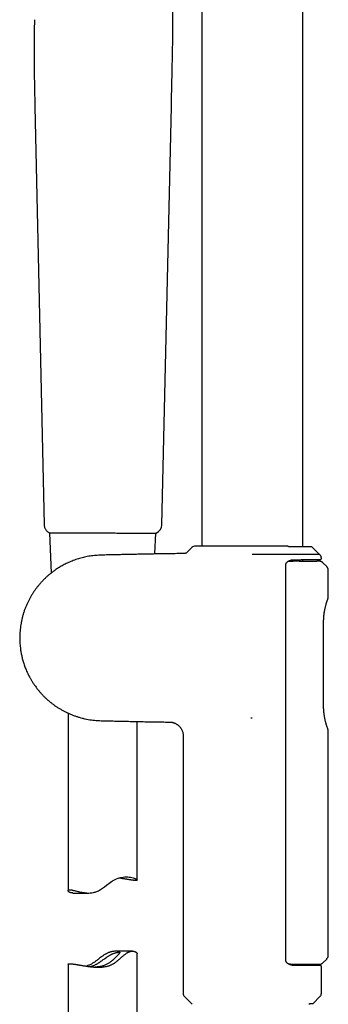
# Model space of a CAD drawing. Header units: millimetres. Extents: x 8 to 849, y 12 to 2010.
# Tile 64 of 111: x 88 to 155, y 1546 to 1761. Entities that reach past the tile are written whole.
import ezdxf

# ---------------------------------------------------------------- set-up
doc = ezdxf.new("R2010")
doc.units = ezdxf.units.MM

msp = doc.modelspace()

# ---------------------------------------------------------------- linework, layer by layer
at = {"color": 7, "linetype": 'Continuous', "lineweight": 30}
for p, q in [((127.43, 1961.3), (127.43, 1646.04)), ((149.33, 1645.92), (149.33, 1961.3)), ((91.17, 1741.63), (93.18, 1650.7)), ((118.73, 1650.7), (120.81, 1741.63)), ((94.2, 1649), (94.21, 1648.99)), ((94.33, 1648.97), (94.71, 1640.21)), ((117.23, 1644.35), (117.42, 1648.89)), ((125.28, 1645.75), (124.26, 1644.73)), ((145.99, 1646.04), (145.94, 1646.04)), ((146.02, 1646.04), (145.98, 1646.04)), ((152.97, 1644.25), (151.47, 1645.75)), ((138.38, 1644.22), (138.38, 1644.25)), ((146.23, 1642.8), (146.82, 1642.79)), ((146.82, 1642.79), (147.28, 1642.78)), ((149.33, 1642.79), (149.33, 1643.12)), ((152.89, 1642.79), (152.38, 1642.8)), ((153.38, 1643.35), (153.38, 1643.45)), ((154.53, 1641.61), (153.72, 1642.43)), ((145.67, 1555.91), (145.67, 1642.08)), ((154.88, 1634.96), (154.88, 1640.77)), ((153.87, 1611.21), (153.87, 1629.64)), ((98.38, 1609.74), (98.38, 1571.14)), ((138.08, 1608.69), (138.05, 1608.73)), ((138.08, 1608.69), (138.38, 1608.75)), ((113.38, 1573.46), (113.38, 1607.92)), ((123.38, 1604.79), (123.38, 1548.81)), ((154.88, 1557.11), (154.88, 1605.88)), ((99.39, 1570.62), (102.85, 1570.62)), ((112.36, 1557.97), (108.91, 1557.97)), ((113.38, 1507.3), (113.38, 1557.46)), ((98.38, 1555.13), (98.38, 1507.3)), ((146.7, 1555.12), (146.38, 1555.12)), ((153.18, 1554.84), (153.18, 1555.14)), ((153.38, 1548.81), (153.38, 1554.64)), ((153.67, 1555.41), (154.53, 1556.26)), ((123.67, 1548.1), (125.35, 1546.42)), ((151.58, 1546.6), (153.08, 1548.1)), ((150.69, 1546.42), (150.87, 1546.6)), ((150.87, 1546.6), (151.58, 1546.6))]:
    msp.add_line(p, q, dxfattribs=at)
at = {"color": 7, "linetype": 'Continuous', "lineweight": 30, "flags": 128}
for points in [[(117.5, 1648.9), (117.48, 1648.89), (117.46, 1648.89)], [(99.39, 1570.63), (99.29, 1570.63), (99.17, 1570.64), (99.06, 1570.66), (98.95, 1570.68), (98.85, 1570.72), (98.76, 1570.75), (98.68, 1570.79), (98.61, 1570.83), (98.55, 1570.88), (98.5, 1570.93), (98.45, 1570.97), (98.42, 1571.02), (98.39, 1571.07), (98.38, 1571.11), (98.38, 1571.15), (98.39, 1571.19), (98.4, 1571.22), (98.44, 1571.25), (98.48, 1571.28), (98.54, 1571.3), (98.62, 1571.31), (98.7, 1571.32), (98.8, 1571.32), (98.92, 1571.31), (99.04, 1571.3), (99.16, 1571.28), (99.29, 1571.26), (99.43, 1571.23), (99.58, 1571.2), (99.74, 1571.16), (99.9, 1571.12), (100.08, 1571.07), (100.26, 1571.03), (100.46, 1570.98), (100.67, 1570.93), (100.89, 1570.88), (101.11, 1570.83), (101.34, 1570.78), (101.59, 1570.74), (101.84, 1570.7), (102.1, 1570.67), (102.43, 1570.64), (102.78, 1570.62), (103.14, 1570.63), (103.51, 1570.66), (103.87, 1570.72), (104.05, 1570.77), (104.24, 1570.82), (104.42, 1570.88), (104.6, 1570.95), (104.78, 1571.03), (104.96, 1571.12), (105.2, 1571.24), (105.43, 1571.38), (105.65, 1571.53), (105.88, 1571.68), (106.32, 1572), (106.75, 1572.33), (107.01, 1572.53), (107.26, 1572.72), (107.52, 1572.91), (107.78, 1573.09), (108.05, 1573.27), (108.33, 1573.43), (108.61, 1573.57), (108.9, 1573.7), (109.26, 1573.84), (109.45, 1573.9), (109.63, 1573.95), (109.82, 1573.99), (110, 1574.03), (110.36, 1574.08), (110.7, 1574.11), (111.02, 1574.12), (111.33, 1574.11), (111.62, 1574.08), (111.93, 1574.04), (112.22, 1573.99), (112.48, 1573.92), (112.71, 1573.85), (112.83, 1573.81), (112.93, 1573.77), (113.03, 1573.73), (113.12, 1573.69), (113.19, 1573.65), (113.25, 1573.61), (113.3, 1573.57), (113.34, 1573.53), (113.37, 1573.49), (113.38, 1573.45), (113.35, 1573.41), (113.29, 1573.39), (113.29, 1573.39)]]:
    msp.add_lwpolyline(points, dxfattribs=at)
at = {"color": 7, "linetype": 'Continuous', "lineweight": 30}
for centre, radius, start, end in [((116.73, 1650.74), 2, 293.5697, 358.6892), ((125.99, 1645.04), 1, 90, 135), ((150.76, 1645.04), 1, 45, 56.9866), ((124.38, 1548.81), 1, 180, 225), ((152.38, 1548.81), 1, 315, 0)]:
    msp.add_arc(centre, radius, start, end, dxfattribs=at)
for points, knots in [([(120.8, 1741.63), (120.82, 1742.11), (120.84, 1743.08), (120.87, 1744.51), (120.9, 1745.91), (120.93, 1747.27), (120.96, 1748.6), (120.99, 1749.87), (121.01, 1751.09), (121.04, 1752.24), (121.06, 1753.37), (121.08, 1754.46), (121.1, 1755.53), (121.11, 1756.56), (121.13, 1757.56), (121.14, 1758.53), (121.15, 1759.47), (121.15, 1760.38), (121.16, 1761.25), (121.16, 1762.09), (121.16, 1762.91), (121.16, 1763.7), (121.16, 1764.46), (121.15, 1765.21), (121.15, 1765.92), (121.14, 1766.61), (121.13, 1767.27), (121.12, 1767.9), (121.11, 1768.5), (121.09, 1769.08), (121.08, 1769.63), (121.06, 1770.16), (121.05, 1770.67), (121.03, 1771.16), (121.02, 1771.64), (121, 1772.12), (120.98, 1772.63), (120.95, 1773.18), (120.93, 1773.76), (120.9, 1774.38), (120.86, 1775.03), (120.82, 1775.71), (120.78, 1776.41), (120.73, 1777.13), (120.68, 1777.86), (120.62, 1778.6), (120.56, 1779.37), (120.49, 1780.16), (120.42, 1780.98), (120.34, 1781.82), (120.25, 1782.69), (120.15, 1783.58), (120.05, 1784.5), (119.93, 1785.45), (119.81, 1786.41), (119.68, 1787.4), (119.54, 1788.41), (119.38, 1789.46), (119.21, 1790.54), (119.03, 1791.65), (118.84, 1792.8), (118.63, 1793.98), (118.41, 1795.18), (118.18, 1796.4), (117.93, 1797.65), (117.67, 1798.93), (117.4, 1800.25), (117.11, 1801.61), (116.8, 1803.01), (116.47, 1804.44), (116.14, 1805.9), (115.79, 1807.4), (115.43, 1808.92), (115.18, 1809.95), (115.05, 1810.47)], [0, 0, 0, 0, 0.021098, 0.041733, 0.061887, 0.081548, 0.100708, 0.119362, 0.136483, 0.15315, 0.169365, 0.18513, 0.200447, 0.215321, 0.229755, 0.243755, 0.257324, 0.270469, 0.282971, 0.295072, 0.306778, 0.318093, 0.329217, 0.339944, 0.350279, 0.360226, 0.369788, 0.378808, 0.387463, 0.395756, 0.403689, 0.411415, 0.418771, 0.425758, 0.432484, 0.439493, 0.446861, 0.454588, 0.463156, 0.472126, 0.481499, 0.491275, 0.501455, 0.512042, 0.522397, 0.533118, 0.544206, 0.555666, 0.567499, 0.579711, 0.592307, 0.60529, 0.618668, 0.632447, 0.646376, 0.660705, 0.675441, 0.690593, 0.706454, 0.722763, 0.739528, 0.756757, 0.774458, 0.79231, 0.810631, 0.829427, 0.848701, 0.868862, 0.889521, 0.910675, 0.932315, 0.954428, 0.976998, 1, 1, 1, 1]), ([(91.07, 1760.54), (91.05, 1759.53), (91.01, 1757.48), (90.99, 1754.39), (91, 1751.25), (91.04, 1748.07), (91.1, 1744.86), (91.15, 1742.71), (91.17, 1741.63)], [0, 0, 0, 0, 0.160564, 0.324225, 0.490565, 0.659069, 0.829122, 1, 1, 1, 1]), ([(93.18, 1650.7), (93.19, 1650.62), (93.2, 1650.46), (93.25, 1650.22), (93.33, 1649.97), (93.44, 1649.74), (93.59, 1649.52), (93.77, 1649.32), (93.97, 1649.14), (94.13, 1649.04), (94.2, 1649)], [0, 0, 0, 0, 0.114167, 0.233114, 0.35619, 0.482569, 0.611267, 0.741182, 0.871149, 1, 1, 1, 1]), ([(94.27, 1648.98), (94.27, 1648.98), (94.24, 1648.98), (94.22, 1648.99), (94.2, 1649)], [0, 0, 0, 0, 0.329428, 1, 1, 1, 1]), ([(94.21, 1648.99), (94.23, 1648.99), (94.26, 1648.98), (94.3, 1648.97), (94.34, 1648.97), (94.36, 1648.97), (94.39, 1648.98), (94.44, 1648.98), (94.49, 1648.98), (94.56, 1648.98), (94.66, 1648.97), (94.8, 1648.97), (94.99, 1648.97), (95.21, 1648.97), (95.45, 1648.97), (95.73, 1648.97), (96.02, 1648.97), (96.34, 1648.97), (96.69, 1648.97), (97.06, 1648.97), (97.45, 1648.97), (97.86, 1648.96), (98.29, 1648.96), (98.75, 1648.96), (99.22, 1648.96), (99.71, 1648.96), (100.21, 1648.96), (100.71, 1648.95), (101.19, 1648.95), (101.67, 1648.95), (102.15, 1648.95), (102.52, 1648.95), (102.79, 1648.94), (102.94, 1648.94), (103.09, 1648.94), (103.24, 1648.94), (103.4, 1648.94), (103.57, 1648.94), (103.78, 1648.94), (104.02, 1648.94), (104.3, 1648.94), (104.62, 1648.94), (104.97, 1648.93), (105.21, 1648.93), (105.34, 1648.93)], [0, 0, 0, 0, 0.014716, 0.031408, 0.047111, 0.062007, 0.076373, 0.090236, 0.111023, 0.130642, 0.150038, 0.18463, 0.219133, 0.253555, 0.287148, 0.320789, 0.354455, 0.388121, 0.421781, 0.455416, 0.488994, 0.522569, 0.556189, 0.589834, 0.623488, 0.657142, 0.690798, 0.724452, 0.7539, 0.783326, 0.812737, 0.841994, 0.851205, 0.860333, 0.86938, 0.878344, 0.887244, 0.89711, 0.908556, 0.922975, 0.939317, 0.957592, 0.977814, 1, 1, 1, 1]), ([(94.21, 1648.99), (94.23, 1648.99), (94.26, 1648.98), (94.3, 1648.97), (94.32, 1648.97), (94.33, 1648.97)], [0, 0, 0, 0, 0.343409, 0.727955, 1, 1, 1, 1]), ([(105.33, 1648.93), (105.51, 1648.93), (105.86, 1648.93), (106.21, 1648.92), (106.39, 1648.92)], [0, 0, 0, 0, 0.49996, 1, 1, 1, 1]), ([(106.39, 1648.92), (106.6, 1648.92), (107.03, 1648.92), (107.67, 1648.92), (108.3, 1648.92), (108.93, 1648.91), (109.55, 1648.91), (110.15, 1648.91), (110.74, 1648.91), (111.32, 1648.91), (111.88, 1648.9), (112.42, 1648.9), (112.94, 1648.9), (113.44, 1648.9), (113.92, 1648.9), (114.37, 1648.9), (114.79, 1648.9), (115.19, 1648.9), (115.56, 1648.9), (115.89, 1648.9), (116.2, 1648.89), (116.46, 1648.89), (116.67, 1648.89), (116.85, 1648.89), (117, 1648.89), (117.13, 1648.89), (117.23, 1648.89), (117.29, 1648.89), (117.33, 1648.89), (117.37, 1648.89), (117.4, 1648.89), (117.42, 1648.89), (117.43, 1648.89), (117.45, 1648.89), (117.46, 1648.89), (117.47, 1648.89), (117.47, 1648.89), (117.48, 1648.89), (117.49, 1648.9), (117.5, 1648.9), (117.5, 1648.9), (117.5, 1648.9)], [0, 0, 0, 0, 0.036393, 0.072833, 0.10931, 0.145806, 0.182307, 0.218796, 0.255259, 0.291724, 0.328203, 0.36468, 0.401138, 0.437555, 0.473912, 0.510198, 0.546539, 0.582957, 0.619421, 0.655888, 0.692291, 0.728633, 0.757716, 0.78681, 0.815719, 0.844736, 0.874696, 0.891754, 0.908327, 0.923808, 0.937646, 0.949733, 0.960025, 0.968876, 0.976409, 0.982746, 0.98865, 0.993342, 0.997002, 0.999804, 1, 1, 1, 1]), ([(124.26, 1644.73), (124.22, 1644.69), (124.12, 1644.6), (123.97, 1644.52), (123.82, 1644.47), (123.7, 1644.44), (123.61, 1644.44), (123.57, 1644.44)], [0, 0, 0, 0, 0.24754, 0.499783, 0.668391, 0.83558, 1, 1, 1, 1]), ([(145.94, 1646.04), (145.76, 1646.04), (145.41, 1646.04), (144.86, 1646.04), (144.29, 1646.04), (143.71, 1646.04), (143.15, 1646.04), (142.64, 1646.04), (142.16, 1646.04), (141.68, 1646.04), (141.2, 1646.04), (140.71, 1646.04), (140.21, 1646.04), (139.68, 1646.04), (139.12, 1646.04), (138.51, 1646.04), (137.91, 1646.04), (137.31, 1646.04), (136.72, 1646.04), (136.12, 1646.04), (135.54, 1646.04), (134.97, 1646.04), (134.4, 1646.04), (133.85, 1646.04), (133.3, 1646.04), (132.8, 1646.04), (132.34, 1646.04), (131.92, 1646.04), (131.52, 1646.04), (131.12, 1646.04), (130.74, 1646.04), (130.36, 1646.04), (130.01, 1646.04), (129.67, 1646.04), (129.35, 1646.04), (129.04, 1646.04), (128.74, 1646.04), (128.46, 1646.04), (128.19, 1646.04), (127.93, 1646.04), (127.68, 1646.04), (127.44, 1646.04), (127.22, 1646.04), (127.01, 1646.04), (126.82, 1646.04), (126.66, 1646.04), (126.49, 1646.04), (126.35, 1646.04), (126.22, 1646.04), (126.12, 1646.04), (126.04, 1646.04), (126, 1646.04), (125.99, 1646.04), (125.99, 1646.04)], [0, 0, 0, 0, 0.023876, 0.04765, 0.071389, 0.095159, 0.11903, 0.137279, 0.155452, 0.173579, 0.191689, 0.209813, 0.22798, 0.24622, 0.268106, 0.289886, 0.311613, 0.333338, 0.355112, 0.376988, 0.398568, 0.420046, 0.441474, 0.462898, 0.484371, 0.50594, 0.523464, 0.54092, 0.558335, 0.575735, 0.593146, 0.610596, 0.62811, 0.644862, 0.661554, 0.67821, 0.694853, 0.711505, 0.728191, 0.744934, 0.762853, 0.780701, 0.798504, 0.816291, 0.834091, 0.851932, 0.869843, 0.891626, 0.913305, 0.934931, 0.956555, 0.978227, 1, 1, 1, 1]), ([(146.29, 1645.92), (146.27, 1645.94), (146.21, 1645.98), (146.12, 1646.02), (146.06, 1646.03), (146.04, 1646.03)], [0, 0, 0, 0, 0.318787, 0.739415, 1, 1, 1, 1]), ([(146.29, 1645.92), (146.29, 1645.92), (146.29, 1645.92), (146.29, 1645.9), (146.29, 1645.89), (146.28, 1645.88)], [0, 0, 0, 0, 0.276923, 0.687244, 1, 1, 1, 1]), ([(151.2, 1645.92), (151.19, 1645.92), (151.19, 1645.92), (151.16, 1645.92), (151.13, 1645.92), (151.1, 1645.92), (151.06, 1645.92), (151.02, 1645.92), (150.97, 1645.92), (150.94, 1645.92), (150.9, 1645.92), (150.86, 1645.92), (150.83, 1645.92), (150.79, 1645.92), (150.71, 1645.92), (150.58, 1645.92), (150.39, 1645.92), (150.17, 1645.92), (149.94, 1645.92), (149.7, 1645.92), (149.47, 1645.92), (149.23, 1645.92), (148.98, 1645.92), (148.78, 1645.92), (148.63, 1645.92), (148.55, 1645.92), (148.45, 1645.92), (148.34, 1645.92), (148.22, 1645.92), (148.07, 1645.92), (147.91, 1645.92), (147.73, 1645.92), (147.52, 1645.92), (147.28, 1645.92), (147.02, 1645.92), (146.73, 1645.92), (146.49, 1645.93), (146.34, 1645.92), (146.29, 1645.92)], [0, 0, 0, 0, 0.035873, 0.069227, 0.100079, 0.128444, 0.154331, 0.17775, 0.198708, 0.215762, 0.230788, 0.245177, 0.259673, 0.274276, 0.288987, 0.339942, 0.391792, 0.443694, 0.495623, 0.537157, 0.578604, 0.619901, 0.659549, 0.697083, 0.709728, 0.722118, 0.735059, 0.750024, 0.767058, 0.786165, 0.807336, 0.830561, 0.857072, 0.885776, 0.916645, 0.949739, 0.985141, 1, 1, 1, 1]), ([(151.31, 1645.88), (151.29, 1645.89), (151.26, 1645.91), (151.22, 1645.92), (151.19, 1645.92)], [0, 0, 0, 0, 0.47279, 1, 1, 1, 1]), ([(123.57, 1644.44), (123.5, 1644.44), (122.97, 1644.43), (121.98, 1644.42), (120.6, 1644.4), (119.25, 1644.38), (117.92, 1644.36), (116.62, 1644.34), (115.36, 1644.31), (114.13, 1644.29), (112.94, 1644.26), (111.82, 1644.24), (110.78, 1644.22), (109.8, 1644.2), (108.85, 1644.17), (107.93, 1644.15), (107.1, 1644.14), (106.35, 1644.12), (105.68, 1644.1), (105.03, 1644.07), (104.4, 1644.03), (103.77, 1643.98), (103.16, 1643.9), (102.56, 1643.79), (101.98, 1643.67), (101.42, 1643.54), (100.88, 1643.39), (100.34, 1643.22), (99.79, 1643.03), (99.24, 1642.82), (98.71, 1642.61), (98.21, 1642.38), (97.74, 1642.15), (97.29, 1641.92), (96.87, 1641.68), (96.47, 1641.44), (96.1, 1641.21), (95.75, 1640.98), (95.43, 1640.75), (95.13, 1640.53), (94.77, 1640.26), (94.35, 1639.92), (93.86, 1639.5), (93.38, 1639.05), (92.91, 1638.58), (92.47, 1638.1), (92.06, 1637.63), (91.69, 1637.18), (91.33, 1636.69), (90.97, 1636.19), (90.63, 1635.67), (90.3, 1635.12), (89.98, 1634.55), (89.68, 1633.95), (89.39, 1633.33), (89.12, 1632.68), (88.87, 1632.01), (88.66, 1631.34), (88.46, 1630.66), (88.3, 1629.98), (88.16, 1629.3), (88.05, 1628.63), (87.97, 1627.96), (87.91, 1627.3), (87.88, 1626.66), (87.87, 1626.03), (87.89, 1625.41), (87.92, 1624.8), (87.98, 1624.21), (88.04, 1623.69), (88.11, 1623.23), (88.18, 1622.82), (88.26, 1622.42), (88.34, 1622.03), (88.44, 1621.62), (88.56, 1621.19), (88.69, 1620.74), (88.84, 1620.28), (89.01, 1619.82), (89.18, 1619.35), (89.38, 1618.88), (89.61, 1618.38), (89.86, 1617.88), (90.13, 1617.37), (90.43, 1616.86), (90.75, 1616.33), (91.09, 1615.83), (91.44, 1615.35), (91.79, 1614.89), (92.16, 1614.44), (92.56, 1613.98), (92.99, 1613.53), (93.43, 1613.09), (93.89, 1612.66), (94.37, 1612.25), (94.87, 1611.85), (95.4, 1611.45), (95.94, 1611.08), (96.5, 1610.73), (97.07, 1610.4), (97.66, 1610.08), (98.28, 1609.78), (98.92, 1609.49), (99.56, 1609.24), (100.19, 1609.02), (100.8, 1608.82), (101.43, 1608.65), (102.08, 1608.49), (102.75, 1608.36), (103.44, 1608.26), (104.14, 1608.18), (104.85, 1608.12), (105.56, 1608.09), (106.29, 1608.07), (107.03, 1608.06), (108.02, 1608.04), (109.28, 1608.01), (110.75, 1607.98), (112.19, 1607.94), (113.6, 1607.91), (115.03, 1607.88), (116.5, 1607.86), (118, 1607.83), (119.31, 1607.81), (120.12, 1607.8), (120.42, 1607.79)], [0, 0, 0, 0, 0.002254, 0.018023, 0.033438, 0.048798, 0.063779, 0.078376, 0.092586, 0.106406, 0.119835, 0.132877, 0.144172, 0.155166, 0.16586, 0.176257, 0.186358, 0.194079, 0.201607, 0.208938, 0.216065, 0.22298, 0.230088, 0.236975, 0.243649, 0.250116, 0.256381, 0.262448, 0.26935, 0.275988, 0.282367, 0.288492, 0.29447, 0.300193, 0.305663, 0.310886, 0.315862, 0.320515, 0.324937, 0.32913, 0.333098, 0.340168, 0.347401, 0.354797, 0.362354, 0.370067, 0.376615, 0.383276, 0.390058, 0.396968, 0.404017, 0.411215, 0.418575, 0.426112, 0.433845, 0.441793, 0.449859, 0.457866, 0.465818, 0.473698, 0.481487, 0.489168, 0.496728, 0.504154, 0.511435, 0.518567, 0.525541, 0.532354, 0.538998, 0.545472, 0.550212, 0.554851, 0.55939, 0.563856, 0.568557, 0.573572, 0.578902, 0.584547, 0.589872, 0.59545, 0.601281, 0.607365, 0.613703, 0.620175, 0.626893, 0.633855, 0.641062, 0.64737, 0.653853, 0.660511, 0.667343, 0.67435, 0.68153, 0.688458, 0.695539, 0.702773, 0.710159, 0.717698, 0.724983, 0.732416, 0.740008, 0.747768, 0.755703, 0.763817, 0.770916, 0.778152, 0.785528, 0.793048, 0.800718, 0.808544, 0.816519, 0.824486, 0.832576, 0.840786, 0.849109, 0.857535, 0.87437, 0.89156, 0.907189, 0.923066, 0.939194, 0.955583, 0.972585, 0.989881, 1, 1, 1, 1]), ([(152.97, 1644.25), (152.97, 1644.25), (152.97, 1644.25), (152.95, 1644.25), (152.91, 1644.25), (152.83, 1644.25), (152.74, 1644.25), (152.61, 1644.25), (152.46, 1644.25), (152.28, 1644.25), (152.08, 1644.25), (151.86, 1644.25), (151.61, 1644.25), (151.34, 1644.25), (151.05, 1644.25), (150.74, 1644.25), (150.39, 1644.25), (150.03, 1644.25), (149.64, 1644.25), (149.24, 1644.25), (148.83, 1644.25), (148.4, 1644.25), (147.96, 1644.25), (147.5, 1644.25), (147.03, 1644.25), (146.54, 1644.24), (146.04, 1644.24), (145.52, 1644.25), (144.98, 1644.25), (144.43, 1644.25), (143.87, 1644.25), (143.31, 1644.25), (142.74, 1644.25), (142.16, 1644.24), (141.57, 1644.24), (140.97, 1644.24), (140.36, 1644.24), (139.75, 1644.24), (139.09, 1644.24), (138.63, 1644.25), (138.38, 1644.25)], [0, 0, 0, 0, 0.009877, 0.036225, 0.062618, 0.089149, 0.115727, 0.142835, 0.169993, 0.197301, 0.224659, 0.250983, 0.27735, 0.30385, 0.330394, 0.35747, 0.384598, 0.411882, 0.439219, 0.465429, 0.491725, 0.518063, 0.544485, 0.570263, 0.596084, 0.622248, 0.648413, 0.674768, 0.701124, 0.727833, 0.754587, 0.78069, 0.806832, 0.833311, 0.859789, 0.886469, 0.913148, 0.940205, 0.967314, 1, 1, 1, 1]), ([(145.67, 1642.08), (145.68, 1642.12), (145.68, 1642.18), (145.71, 1642.28), (145.75, 1642.35), (145.81, 1642.44), (145.88, 1642.53), (145.99, 1642.63), (146.11, 1642.72), (146.25, 1642.81), (146.38, 1642.88), (146.48, 1642.92), (146.58, 1642.96), (146.67, 1642.99), (146.77, 1643.02), (146.89, 1643.05), (147.03, 1643.08), (147.18, 1643.1), (147.28, 1643.1), (147.33, 1643.1)], [0, 0, 0, 0, 0.042937, 0.083693, 0.12194, 0.15745, 0.220072, 0.275992, 0.355897, 0.437739, 0.513085, 0.56306, 0.612464, 0.659797, 0.709191, 0.771314, 0.845047, 0.921837, 1, 1, 1, 1]), ([(147.31, 1643.1), (147.49, 1643.1), (147.84, 1643.1), (148.35, 1643.11), (148.84, 1643.11), (149.3, 1643.12), (149.72, 1643.12), (150.11, 1643.12), (150.45, 1643.13), (150.77, 1643.13), (151.08, 1643.13), (151.37, 1643.13), (151.65, 1643.14), (151.93, 1643.14), (152.19, 1643.14), (152.43, 1643.14), (152.63, 1643.14), (152.79, 1643.15), (152.92, 1643.15), (153.01, 1643.15), (153.09, 1643.15), (153.14, 1643.15), (153.17, 1643.15), (153.18, 1643.15), (153.18, 1643.15)], [0, 0, 0, 0, 0.0494342, 0.0987113, 0.1479338, 0.1972046, 0.2466265, 0.2889743, 0.331189, 0.3733348, 0.4154764, 0.4576783, 0.5000048, 0.5508023, 0.6014267, 0.6519891, 0.7026012, 0.7533742, 0.7945887, 0.8356801, 0.8767076, 0.9177309, 0.9588093, 1, 1, 1, 1]), ([(148.54, 1642.79), (148.61, 1642.79), (148.75, 1642.79), (149.01, 1642.79), (149.32, 1642.79), (149.69, 1642.79), (150.1, 1642.79), (150.53, 1642.79), (150.98, 1642.8), (151.32, 1642.8), (151.56, 1642.8), (151.72, 1642.8), (151.86, 1642.8), (151.98, 1642.8), (152.08, 1642.8), (152.16, 1642.8), (152.26, 1642.8), (152.35, 1642.8), (152.39, 1642.8), (152.38, 1642.8), (152.38, 1642.8)], [0, 0, 0, 0, 0.025509, 0.061547, 0.108113, 0.165207, 0.232826, 0.310971, 0.399639, 0.49883, 0.547024, 0.593781, 0.639103, 0.682989, 0.725439, 0.766453, 0.80603, 0.907442, 0.998001, 1, 1, 1, 1]), ([(153.72, 1642.43), (153.69, 1642.47), (153.61, 1642.54), (153.48, 1642.63), (153.33, 1642.7), (153.18, 1642.75), (153.03, 1642.78), (152.93, 1642.79), (152.89, 1642.79)], [0, 0, 0, 0, 0.168061, 0.339032, 0.511452, 0.683781, 0.854485, 1, 1, 1, 1]), ([(153.38, 1643.45), (153.38, 1643.48), (153.37, 1643.55), (153.36, 1643.66), (153.32, 1643.78), (153.28, 1643.89), (153.22, 1643.99), (153.15, 1644.09), (153.06, 1644.18), (153, 1644.23), (152.97, 1644.25)], [0, 0, 0, 0, 0.114136, 0.232713, 0.355219, 0.481001, 0.609282, 0.739181, 0.869747, 1, 1, 1, 1]), ([(153.18, 1643.15), (153.2, 1643.15), (153.24, 1643.16), (153.29, 1643.18), (153.32, 1643.21), (153.35, 1643.24), (153.37, 1643.29), (153.37, 1643.32), (153.38, 1643.35)], [0, 0, 0, 0, 0.239145, 0.367949, 0.499551, 0.631219, 0.760216, 1, 1, 1, 1]), ([(154.88, 1640.77), (154.88, 1640.8), (154.87, 1640.88), (154.86, 1641), (154.83, 1641.11), (154.79, 1641.22), (154.74, 1641.33), (154.68, 1641.43), (154.61, 1641.52), (154.56, 1641.58), (154.53, 1641.61)], [0, 0, 0, 0, 0.1229465, 0.2476497, 0.3735498, 0.5000536, 0.6265503, 0.7524297, 0.877099, 1, 1, 1, 1]), ([(153.87, 1629.63), (153.87, 1629.68), (153.87, 1629.79), (153.87, 1629.95), (153.88, 1630.09), (153.88, 1630.2), (153.88, 1630.29), (153.89, 1630.35), (153.89, 1630.41), (153.89, 1630.46), (153.9, 1630.51), (153.9, 1630.61), (153.91, 1630.76), (153.93, 1630.95), (153.95, 1631.15), (153.98, 1631.37), (154.01, 1631.6), (154.05, 1631.85), (154.1, 1632.12), (154.15, 1632.39), (154.22, 1632.67), (154.28, 1632.95), (154.35, 1633.21), (154.42, 1633.46), (154.49, 1633.68), (154.54, 1633.87), (154.6, 1634.03), (154.64, 1634.17), (154.69, 1634.3), (154.71, 1634.37), (154.73, 1634.41)], [0, 0, 0, 0, 0.0248872, 0.0517446, 0.0744061, 0.0919594, 0.1058991, 0.1162472, 0.1240499, 0.1322353, 0.1409817, 0.1502903, 0.1788078, 0.2116828, 0.2448485, 0.2815411, 0.3216602, 0.3648502, 0.4128713, 0.4641817, 0.518881, 0.5770283, 0.6386365, 0.6926312, 0.7490472, 0.8079107, 0.8537003, 0.9009352, 0.9496738, 1, 1, 1, 1]), ([(154.73, 1634.4), (154.74, 1634.44), (154.77, 1634.52), (154.8, 1634.61), (154.82, 1634.68), (154.84, 1634.72), (154.84, 1634.73), (154.84, 1634.74)], [0, 0, 0, 0, 0.190252, 0.392369, 0.594578, 0.797068, 1, 1, 1, 1]), ([(154.84, 1634.74), (154.85, 1634.78), (154.87, 1634.85), (154.87, 1634.93), (154.87, 1634.97)], [0, 0, 0, 0, 0.502118, 1, 1, 1, 1]), ([(154.73, 1606.44), (154.71, 1606.48), (154.68, 1606.57), (154.63, 1606.73), (154.57, 1606.9), (154.51, 1607.08), (154.45, 1607.27), (154.4, 1607.47), (154.34, 1607.67), (154.29, 1607.89), (154.23, 1608.12), (154.17, 1608.38), (154.12, 1608.62), (154.08, 1608.85), (154.04, 1609.07), (154.01, 1609.26), (153.99, 1609.44), (153.97, 1609.59), (153.95, 1609.74), (153.93, 1609.89), (153.92, 1610.05), (153.9, 1610.26), (153.88, 1610.54), (153.87, 1610.88), (153.87, 1611.11), (153.87, 1611.21)], [0, 0, 0, 0, 0.061007, 0.11933, 0.175098, 0.228389, 0.279249, 0.327702, 0.37376, 0.417432, 0.471957, 0.522274, 0.56844, 0.61052, 0.648561, 0.6826, 0.712666, 0.738777, 0.762855, 0.787537, 0.812845, 0.83878, 0.89255, 0.948623, 1, 1, 1, 1]), ([(120.42, 1607.79), (120.49, 1607.79), (120.64, 1607.79), (120.86, 1607.76), (121.06, 1607.72), (121.26, 1607.66), (121.44, 1607.6), (121.62, 1607.53), (121.82, 1607.43), (122.02, 1607.3), (122.21, 1607.17), (122.38, 1607.03), (122.52, 1606.9), (122.64, 1606.77), (122.76, 1606.62), (122.88, 1606.46), (122.99, 1606.27), (123.09, 1606.07), (123.19, 1605.86), (123.27, 1605.62), (123.33, 1605.36), (123.37, 1605.08), (123.37, 1604.89), (123.38, 1604.79)], [0, 0, 0, 0, 0.048442, 0.095321, 0.140336, 0.183215, 0.223722, 0.26165, 0.313842, 0.364459, 0.414352, 0.46335, 0.501803, 0.539515, 0.577194, 0.620445, 0.670213, 0.716437, 0.766696, 0.820646, 0.877862, 0.937838, 1, 1, 1, 1]), ([(154.84, 1606.1), (154.84, 1606.11), (154.84, 1606.12), (154.82, 1606.17), (154.8, 1606.23), (154.77, 1606.32), (154.74, 1606.4), (154.73, 1606.44)], [0, 0, 0, 0, 0.202584, 0.40489, 0.607088, 0.809384, 1, 1, 1, 1]), ([(154.87, 1605.88), (154.87, 1605.92), (154.87, 1605.99), (154.85, 1606.07), (154.84, 1606.11)], [0, 0, 0, 0, 0.49794, 1, 1, 1, 1]), ([(113.29, 1573.39), (113.28, 1573.38), (113.25, 1573.37), (113.18, 1573.36), (113.11, 1573.36), (113.02, 1573.36), (112.92, 1573.36), (112.81, 1573.36), (112.69, 1573.37), (112.55, 1573.38), (112.41, 1573.4), (112.25, 1573.42), (112.09, 1573.44), (111.91, 1573.47), (111.73, 1573.49), (111.53, 1573.53), (111.32, 1573.56), (111.11, 1573.6), (110.89, 1573.63), (110.66, 1573.67), (110.42, 1573.71), (110.17, 1573.76), (109.91, 1573.8), (109.66, 1573.84), (109.48, 1573.87), (109.4, 1573.88)], [0, 0, 0, 0, 0.04269, 0.085453, 0.128795, 0.172137, 0.215793, 0.259449, 0.303707, 0.348048, 0.390737, 0.4335, 0.476824, 0.520149, 0.563775, 0.607401, 0.651601, 0.695877, 0.739254, 0.782701, 0.826693, 0.870684, 0.914967, 0.95925, 1, 1, 1, 1]), ([(98.46, 1555.21), (98.48, 1555.22), (98.51, 1555.22), (98.57, 1555.23), (98.65, 1555.24), (98.73, 1555.24), (98.83, 1555.24), (98.95, 1555.24), (99.07, 1555.23), (99.2, 1555.21), (99.35, 1555.2), (99.5, 1555.18), (99.67, 1555.16), (99.84, 1555.13), (100.03, 1555.1), (100.22, 1555.07), (100.43, 1555.04), (100.65, 1555), (100.87, 1554.96), (101.1, 1554.92), (101.34, 1554.88), (101.59, 1554.84), (101.84, 1554.8), (102.11, 1554.76), (102.38, 1554.71), (102.66, 1554.67), (102.94, 1554.63), (103.24, 1554.59), (103.54, 1554.56), (103.84, 1554.53), (104.15, 1554.51), (104.47, 1554.49), (104.79, 1554.48), (105.15, 1554.48), (105.55, 1554.5), (105.99, 1554.53), (106.35, 1554.59), (106.64, 1554.65), (106.86, 1554.7), (107.06, 1554.75), (107.27, 1554.82), (107.47, 1554.89), (107.67, 1554.98), (107.87, 1555.07), (108.06, 1555.16), (108.25, 1555.27), (108.47, 1555.41), (108.72, 1555.59), (109.01, 1555.81), (109.28, 1556.03), (109.55, 1556.26), (109.81, 1556.5), (110.07, 1556.73), (110.32, 1556.95), (110.58, 1557.16), (110.83, 1557.36), (111.04, 1557.51), (111.21, 1557.62), (111.33, 1557.69), (111.46, 1557.76), (111.58, 1557.81), (111.7, 1557.86), (111.86, 1557.91), (112.05, 1557.95), (112.26, 1557.98), (112.44, 1557.97), (112.58, 1557.96), (112.7, 1557.94), (112.81, 1557.92), (112.9, 1557.88), (112.99, 1557.85), (113.07, 1557.81), (113.15, 1557.76), (113.21, 1557.72), (113.26, 1557.67), (113.31, 1557.62), (113.34, 1557.58), (113.36, 1557.53), (113.38, 1557.49), (113.38, 1557.47), (113.38, 1557.46)], [0, 0, 0, 0, 0.012804, 0.025631, 0.038631, 0.051631, 0.064726, 0.07782, 0.091095, 0.104395, 0.117199, 0.130026, 0.143021, 0.156016, 0.169101, 0.182186, 0.195444, 0.208724, 0.221735, 0.234766, 0.247961, 0.261156, 0.274439, 0.287721, 0.301172, 0.314645, 0.328106, 0.341591, 0.355277, 0.368963, 0.382765, 0.396566, 0.4106, 0.424671, 0.443131, 0.461818, 0.480631, 0.490163, 0.499715, 0.50894, 0.518184, 0.527575, 0.536965, 0.546436, 0.555907, 0.565528, 0.575167, 0.591193, 0.607264, 0.62343, 0.639616, 0.655984, 0.672371, 0.688826, 0.705318, 0.721627, 0.738126, 0.746438, 0.75475, 0.76319, 0.771653, 0.779806, 0.787979, 0.804598, 0.821355, 0.838372, 0.84968, 0.861012, 0.872497, 0.883981, 0.895539, 0.907096, 0.918787, 0.930493, 0.942452, 0.954426, 0.966525, 0.978623, 0.99079, 1, 1, 1, 1]), ([(108.91, 1557.97), (108.81, 1557.97), (108.6, 1557.97), (108.25, 1557.94), (107.95, 1557.89), (107.7, 1557.83), (107.52, 1557.78), (107.34, 1557.72), (107.15, 1557.65), (106.97, 1557.57), (106.77, 1557.47), (106.56, 1557.36), (106.33, 1557.22), (106.1, 1557.07), (105.8, 1556.87), (105.43, 1556.6), (105.06, 1556.31), (104.75, 1556.07), (104.49, 1555.88), (104.24, 1555.69), (103.97, 1555.5), (103.71, 1555.33), (103.43, 1555.17), (103.15, 1555.02), (102.83, 1554.88), (102.57, 1554.78), (102.4, 1554.73), (102.36, 1554.72)], [0, 0, 0, 0, 0.041172, 0.092476, 0.142462, 0.167962, 0.193462, 0.219244, 0.245028, 0.271313, 0.297658, 0.332431, 0.367295, 0.402599, 0.437904, 0.508849, 0.580384, 0.622454, 0.664557, 0.706787, 0.749079, 0.792231, 0.835529, 0.879369, 0.923423, 0.979212, 1, 1, 1, 1]), ([(103.16, 1554.61), (103.18, 1554.61), (103.27, 1554.63), (103.43, 1554.68), (103.66, 1554.75), (103.9, 1554.84), (104.13, 1554.94), (104.37, 1555.05), (104.6, 1555.18), (104.82, 1555.3), (105.01, 1555.42), (105.24, 1555.57), (105.52, 1555.77), (105.86, 1556.01), (106.2, 1556.26), (106.49, 1556.47), (106.72, 1556.63), (106.9, 1556.75), (107.08, 1556.86), (107.26, 1556.97), (107.44, 1557.08), (107.63, 1557.19), (107.84, 1557.29), (108.06, 1557.39), (108.28, 1557.48), (108.48, 1557.56), (108.67, 1557.62), (108.85, 1557.66), (109.02, 1557.7), (109.16, 1557.73), (109.29, 1557.74), (109.4, 1557.75), (109.49, 1557.75), (109.56, 1557.74), (109.6, 1557.73), (109.63, 1557.7), (109.63, 1557.66), (109.61, 1557.61), (109.57, 1557.55), (109.51, 1557.47), (109.43, 1557.38), (109.33, 1557.28), (109.22, 1557.16), (109.1, 1557.03), (108.97, 1556.89), (108.84, 1556.76), (108.71, 1556.63), (108.54, 1556.46), (108.32, 1556.24), (108.08, 1556.02), (107.88, 1555.85), (107.69, 1555.69), (107.48, 1555.53), (107.22, 1555.35), (106.95, 1555.19), (106.66, 1555.04), (106.36, 1554.92), (106.05, 1554.81), (105.73, 1554.71), (105.42, 1554.64), (105.13, 1554.59), (104.86, 1554.55), (104.59, 1554.53), (104.39, 1554.51), (104.28, 1554.5), (104.26, 1554.5)], [0, 0, 0, 0, 0.005192, 0.021808, 0.038561, 0.055594, 0.070965, 0.086543, 0.102224, 0.118106, 0.129435, 0.14079, 0.16365, 0.186969, 0.210417, 0.234157, 0.246099, 0.258064, 0.270315, 0.282597, 0.294987, 0.30742, 0.322863, 0.338516, 0.354281, 0.370276, 0.385722, 0.401393, 0.417177, 0.43319, 0.448633, 0.464281, 0.480031, 0.495992, 0.512049, 0.528343, 0.544759, 0.56143, 0.57708, 0.592968, 0.608979, 0.625235, 0.640512, 0.655961, 0.67149, 0.687173, 0.699398, 0.711649, 0.736307, 0.761477, 0.774135, 0.786815, 0.804785, 0.822942, 0.841211, 0.859729, 0.87771, 0.896038, 0.91455, 0.933439, 0.948871, 0.964515, 0.980267, 0.996232, 1, 1, 1, 1]), ([(154.52, 1556.26), (154.55, 1556.29), (154.6, 1556.35), (154.67, 1556.44), (154.74, 1556.54), (154.79, 1556.65), (154.83, 1556.76), (154.86, 1556.88), (154.87, 1557), (154.88, 1557.07), (154.88, 1557.11)], [0, 0, 0, 0, 0.122858, 0.247522, 0.373422, 0.499953, 0.626489, 0.752408, 0.877102, 1, 1, 1, 1]), ([(98.38, 1555.13), (98.38, 1555.14), (98.38, 1555.16), (98.4, 1555.19), (98.44, 1555.2), (98.46, 1555.21)], [0, 0, 0, 0, 0.165127, 0.58086, 1, 1, 1, 1]), ([(147.33, 1554.89), (147.28, 1554.89), (147.2, 1554.89), (147.06, 1554.91), (146.93, 1554.93), (146.82, 1554.95), (146.72, 1554.98), (146.61, 1555.02), (146.51, 1555.06), (146.4, 1555.1), (146.3, 1555.15), (146.21, 1555.2), (146.13, 1555.25), (146.06, 1555.3), (146, 1555.35), (145.94, 1555.4), (145.88, 1555.46), (145.83, 1555.52), (145.78, 1555.59), (145.73, 1555.67), (145.7, 1555.76), (145.68, 1555.84), (145.68, 1555.88), (145.67, 1555.91)], [0, 0, 0, 0, 0.069272, 0.137392, 0.204106, 0.263565, 0.312879, 0.366929, 0.42428, 0.486317, 0.534179, 0.586446, 0.632399, 0.669693, 0.708553, 0.744056, 0.780566, 0.81805, 0.852877, 0.895798, 0.945079, 0.971856, 1, 1, 1, 1]), ([(146.7, 1555.12), (146.72, 1555.12), (146.75, 1555.12), (146.78, 1555.13), (146.79, 1555.14)], [0, 0, 0, 0, 0.4906624, 1, 1, 1, 1]), ([(146.79, 1555.14), (146.99, 1555.14), (147.4, 1555.14), (147.96, 1555.14), (148.46, 1555.14), (148.91, 1555.14), (149.34, 1555.14), (149.76, 1555.14), (150.17, 1555.14), (150.55, 1555.14), (150.92, 1555.14), (151.26, 1555.14), (151.57, 1555.14), (151.85, 1555.14), (152.11, 1555.14), (152.34, 1555.14), (152.55, 1555.14), (152.74, 1555.14), (152.89, 1555.14), (153, 1555.14), (153.08, 1555.14), (153.14, 1555.14), (153.17, 1555.14), (153.18, 1555.14), (153.18, 1555.14)], [0, 0, 0, 0, 0.055499, 0.111144, 0.156126, 0.201183, 0.246472, 0.291839, 0.338138, 0.384527, 0.431201, 0.477979, 0.522964, 0.568055, 0.61346, 0.658972, 0.705725, 0.752595, 0.799823, 0.847172, 0.885949, 0.924796, 0.963861, 1, 1, 1, 1]), ([(146.79, 1555.14), (146.87, 1555.07), (146.97, 1554.98), (147.08, 1554.92), (147.1, 1554.9)], [0, 0, 0, 0, 0.835601, 1, 1, 1, 1]), ([(153.18, 1554.84), (153.18, 1554.84), (153.17, 1554.84), (153.12, 1554.84), (153.05, 1554.84), (152.94, 1554.84), (152.81, 1554.84), (152.66, 1554.84), (152.5, 1554.85), (152.31, 1554.85), (152.11, 1554.85), (151.88, 1554.85), (151.62, 1554.85), (151.31, 1554.86), (150.96, 1554.86), (150.58, 1554.86), (150.18, 1554.87), (149.77, 1554.87), (149.38, 1554.87), (148.99, 1554.88), (148.59, 1554.88), (148.18, 1554.88), (147.75, 1554.89), (147.46, 1554.89), (147.31, 1554.89)], [0, 0, 0, 0, 0.049436, 0.098716, 0.147937, 0.197204, 0.246619, 0.288966, 0.33118, 0.373326, 0.415467, 0.457669, 0.499996, 0.550793, 0.601418, 0.651981, 0.702593, 0.753367, 0.794577, 0.835665, 0.876693, 0.917718, 0.958801, 1, 1, 1, 1]), ([(153.18, 1555.14), (153.21, 1555.15), (153.28, 1555.16), (153.38, 1555.2), (153.48, 1555.26), (153.58, 1555.32), (153.64, 1555.38), (153.67, 1555.41)], [0, 0, 0, 0, 0.181225, 0.363779, 0.562179, 0.774951, 1, 1, 1, 1]), ([(153.38, 1554.64), (153.37, 1554.67), (153.37, 1554.7), (153.35, 1554.75), (153.32, 1554.78), (153.29, 1554.81), (153.24, 1554.83), (153.2, 1554.84), (153.18, 1554.84)], [0, 0, 0, 0, 0.239796, 0.368799, 0.500473, 0.632077, 0.760878, 1, 1, 1, 1])]:
    msp.add_open_spline(points, degree=3, knots=knots, dxfattribs=at)
msp.add_open_spline([(148.54, 1642.79), (148.41, 1642.79), (148.14, 1642.79), (147.72, 1642.79), (147.42, 1642.79), (147.28, 1642.78)], degree=3, dxfattribs=at)

doc.saveas('drawing.dxf')
